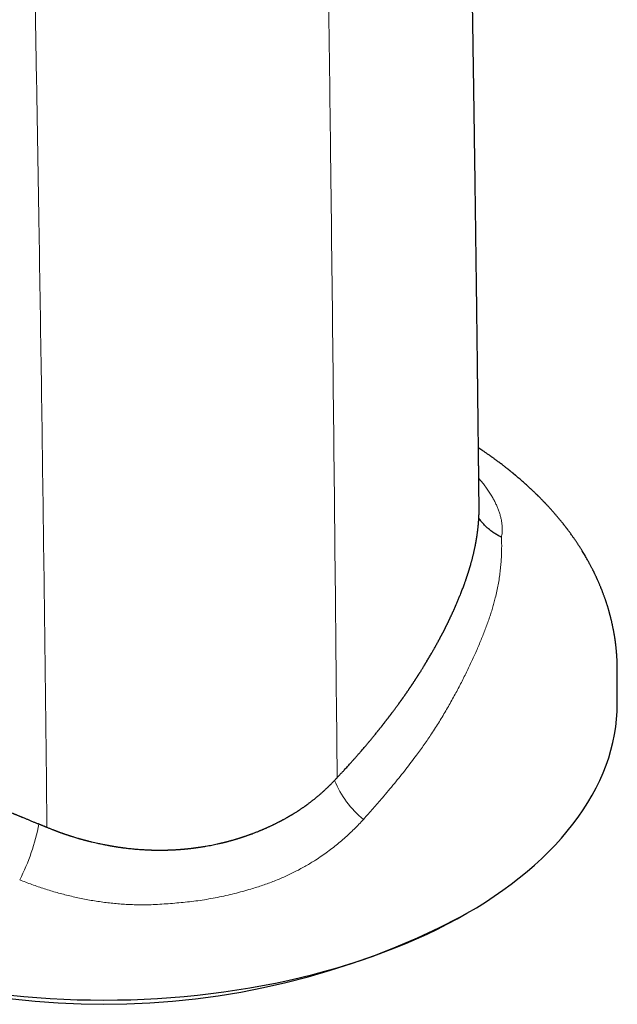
# Model space of a CAD drawing. Header units: millimetres. Extents: x 8 to 573, y 12 to 528.
# Tile 35 of 99: x 532 to 562, y 79 to 128. Entities that reach past the tile are written whole.
import ezdxf

# ---------------------------------------------------------------- set-up
doc = ezdxf.new("R2010")
doc.units = ezdxf.units.MM

msp = doc.modelspace()

# ---------------------------------------------------------------- linework, layer by layer
at = {"color": 7, "linetype": 'Continuous', "lineweight": 30}
msp.add_line((554.368, 83.335), (554.722, 83.539), dxfattribs=at)
at = {"color": 7, "linetype": 'Continuous', "lineweight": 30, "flags": 128}
msp.add_lwpolyline([(531.819, 79.433), (532.483, 79.367), (533.15, 79.311), (533.82, 79.265), (534.491, 79.23), (535.163, 79.204), (535.837, 79.189), (536.511, 79.184), (537.185, 79.189), (537.859, 79.204), (538.531, 79.23), (539.203, 79.265), (539.872, 79.311), (540.539, 79.367), (541.204, 79.433), (541.865, 79.509), (542.522, 79.595), (543.176, 79.69), (543.825, 79.796), (544.468, 79.911), (545.107, 80.036), (545.739, 80.171), (546.365, 80.315), (546.985, 80.469), (547.597, 80.632), (548.201, 80.804), (548.798, 80.985), (549.386, 81.175), (549.965, 81.374), (550.536, 81.582), (551.096, 81.798), (551.647, 82.023), (552.187, 82.256), (552.716, 82.497), (553.234, 82.745), (553.741, 83.002), (554.236, 83.266), (554.719, 83.538), (555.19, 83.816), (555.647, 84.102), (556.092, 84.395), (556.523, 84.694), (556.94, 85), (557.343, 85.311), (557.732, 85.629), (558.107, 85.953), (558.467, 86.282), (558.811, 86.616), (559.141, 86.956), (559.455, 87.3), (559.753, 87.649), (560.035, 88.003), (560.301, 88.36), (560.551, 88.722), (560.784, 89.087), (561.001, 89.455), (561.201, 89.827), (561.384, 90.202), (561.55, 90.579), (561.698, 90.958), (561.83, 91.34), (561.944, 91.724), (562.041, 92.109), (562.12, 92.495), (562.182, 92.883), (562.226, 93.271), (562.252, 93.66), (562.261, 94.049)], dxfattribs=at)
at = {"color": 8, "linetype": 'Continuous', "lineweight": 0}
for centre, radius, start, end in [((552.487, 91.963), 4.748, 201.7783, 231.4983), ((522.982, 89.984), 10.453, 332.8494, 349.1362)]:
    msp.add_arc(centre, radius, start, end, dxfattribs=at)
at = {"color": 7, "linetype": 'Continuous', "lineweight": 30}
msp.add_arc((536.511, 117.69), 38.719, 242.5352, 297.4648, dxfattribs=at)
for points, knots in [([(555.329, 103.933), (555.328, 103.957), (555.327, 104.085), (555.325, 104.314), (555.321, 104.609), (555.318, 104.889), (555.315, 105.152), (555.313, 105.406), (555.31, 105.65), (555.307, 105.884), (555.305, 106.108), (555.302, 106.322), (555.3, 106.526), (555.298, 106.72), (555.296, 106.903), (555.294, 107.075), (555.292, 107.238), (555.29, 107.394), (555.284, 107.963), (555.277, 108.571), (555.269, 109.22), (555.266, 109.495), (555.263, 109.767), (555.26, 110.035), (555.257, 110.298), (555.254, 110.554), (555.251, 110.801), (555.248, 111.04), (555.245, 111.271), (555.242, 111.496), (555.24, 111.72), (555.237, 111.947), (555.234, 112.213), (555.23, 112.518), (555.226, 112.863), (555.221, 113.216), (555.217, 113.574), (555.211, 114.015), (555.205, 114.539), (555.197, 115.149), (555.189, 115.771), (555.181, 116.404), (555.172, 117.048), (555.164, 117.701), (555.155, 118.345), (555.147, 118.979), (555.138, 119.601), (555.13, 120.23), (555.121, 120.864), (555.112, 121.502), (555.101, 122.234), (555.09, 123.062), (555.076, 123.985), (555.065, 124.724), (555.057, 125.277), (555.052, 125.639), (555.047, 125.996), (555.041, 126.346), (555.036, 126.689), (555.031, 127.024), (555.026, 127.352), (555.021, 127.675), (555.016, 127.997), (555.011, 128.32), (555.006, 128.646), (555, 129.038), (554.993, 129.497), (554.985, 130.02), (554.977, 130.514), (554.97, 130.977), (554.963, 131.409), (554.956, 131.837), (554.949, 132.265), (554.942, 132.697), (554.935, 133.136), (554.927, 133.582), (554.92, 134.015), (554.913, 134.431), (554.907, 134.824), (554.9, 135.209), (554.894, 135.585), (554.888, 135.952), (554.881, 136.311), (554.876, 136.613), (554.872, 136.859), (554.869, 137.051), (554.865, 137.242), (554.862, 137.433), (554.859, 137.631), (554.855, 137.838), (554.851, 138.055), (554.848, 138.265), (554.844, 138.467), (554.841, 138.659), (554.837, 138.857), (554.834, 139.057), (554.83, 139.256), (554.827, 139.451), (554.824, 139.64), (554.82, 139.825), (554.817, 140.004), (554.814, 140.179), (554.811, 140.348), (554.808, 140.513), (554.805, 140.671), (554.802, 140.822), (554.8, 140.962), (554.798, 141.095), (554.795, 141.22), (554.793, 141.337), (554.791, 141.442), (554.79, 141.54), (554.788, 141.634), (554.786, 141.741), (554.784, 141.864), (554.781, 142.004), (554.778, 142.152), (554.776, 142.309), (554.773, 142.475), (554.769, 142.645), (554.766, 142.821), (554.763, 143), (554.76, 143.187), (554.756, 143.382), (554.752, 143.593), (554.748, 143.82), (554.744, 144.064), (554.74, 144.318), (554.735, 144.581), (554.73, 144.853), (554.725, 145.131), (554.721, 145.412), (554.713, 145.848), (554.703, 146.442), (554.691, 147.197), (554.678, 147.963), (554.666, 148.742), (554.653, 149.532), (554.641, 150.334), (554.63, 151.084), (554.619, 151.781), (554.61, 152.422), (554.601, 153.071), (554.593, 153.604), (554.587, 154.021), (554.583, 154.319), (554.579, 154.619), (554.575, 154.917), (554.571, 155.212), (554.567, 155.499), (554.564, 155.781), (554.56, 156.059), (554.556, 156.332), (554.553, 156.595), (554.55, 156.847), (554.547, 157.089), (554.544, 157.317), (554.541, 157.53), (554.539, 157.73), (554.536, 157.92), (554.534, 158.101), (554.532, 158.273), (554.53, 158.436), (554.528, 158.589), (554.526, 158.733), (554.525, 158.868), (554.523, 158.993), (554.522, 159.108), (554.521, 159.213), (554.519, 159.31), (554.518, 159.385), (554.518, 159.442), (554.517, 159.488), (554.517, 159.541), (554.516, 159.601), (554.515, 159.668), (554.514, 159.746), (554.513, 159.838), (554.512, 159.944), (554.511, 160.059), (554.509, 160.179), (554.508, 160.303), (554.506, 160.431), (554.505, 160.566), (554.503, 160.709), (554.501, 160.859), (554.5, 161.018), (554.498, 161.184), (554.495, 161.398), (554.493, 161.655), (554.489, 161.949), (554.486, 162.234), (554.483, 162.509), (554.481, 162.775), (554.478, 163.032), (554.475, 163.279), (554.473, 163.513), (554.471, 163.734), (554.468, 163.943), (554.466, 164.143), (554.465, 164.335), (554.463, 164.518), (554.461, 164.69), (554.459, 164.85), (554.458, 164.999), (554.457, 165.141), (554.455, 165.275), (554.454, 165.404), (554.453, 165.531), (554.452, 165.661), (554.45, 165.799), (554.449, 165.944), (554.448, 166.096), (554.446, 166.254), (554.445, 166.418), (554.443, 166.589), (554.441, 166.775), (554.44, 166.978), (554.438, 167.198), (554.436, 167.427), (554.433, 167.665), (554.431, 167.912), (554.429, 168.168), (554.427, 168.434), (554.425, 168.713), (554.422, 169.006), (554.42, 169.313), (554.417, 169.63), (554.414, 169.958), (554.412, 170.295), (554.41, 170.523), (554.409, 170.639)], [0, 0, 0, 0, 0.001083, 0.005755, 0.01026, 0.014355, 0.018302, 0.0221, 0.025749, 0.02925, 0.032603, 0.035807, 0.038862, 0.041769, 0.044527, 0.047092, 0.049513, 0.051823, 0.054126, 0.07506, 0.079172, 0.083284, 0.08739, 0.091402, 0.095361, 0.099195, 0.102904, 0.106486, 0.109942, 0.11325, 0.116606, 0.120019, 0.12349, 0.128549, 0.133727, 0.139022, 0.144403, 0.149848, 0.158826, 0.167973, 0.17729, 0.186776, 0.196429, 0.206219, 0.216142, 0.225354, 0.234679, 0.244113, 0.253613, 0.263159, 0.272752, 0.286501, 0.300319, 0.314206, 0.31968, 0.325131, 0.330476, 0.335711, 0.340835, 0.34585, 0.350754, 0.355553, 0.360349, 0.365184, 0.370059, 0.374974, 0.382777, 0.390645, 0.39842, 0.404955, 0.411407, 0.417776, 0.424146, 0.430611, 0.437171, 0.443826, 0.450575, 0.456587, 0.462469, 0.468219, 0.473838, 0.479325, 0.484684, 0.489924, 0.492835, 0.495709, 0.498545, 0.501362, 0.504302, 0.507394, 0.510638, 0.514033, 0.516807, 0.519676, 0.522637, 0.525669, 0.528646, 0.531548, 0.534377, 0.537132, 0.539813, 0.542421, 0.544954, 0.547414, 0.549794, 0.552042, 0.554146, 0.556104, 0.558, 0.559738, 0.561316, 0.562735, 0.564111, 0.565566, 0.567534, 0.569631, 0.571857, 0.574212, 0.576696, 0.579309, 0.581892, 0.584589, 0.587401, 0.590328, 0.59337, 0.5969, 0.600574, 0.604391, 0.60835, 0.612453, 0.616657, 0.620887, 0.625144, 0.636323, 0.647678, 0.659208, 0.670914, 0.682796, 0.694854, 0.707087, 0.716627, 0.726271, 0.73602, 0.745872, 0.75033, 0.754808, 0.759308, 0.763828, 0.768274, 0.772581, 0.776749, 0.781008, 0.78511, 0.789056, 0.792847, 0.79648, 0.799958, 0.803094, 0.806091, 0.80895, 0.811669, 0.81425, 0.816691, 0.818994, 0.821158, 0.823183, 0.82507, 0.826787, 0.828371, 0.82982, 0.831136, 0.831734, 0.832422, 0.833216, 0.834114, 0.835117, 0.836226, 0.837667, 0.839254, 0.840987, 0.842866, 0.844666, 0.846583, 0.848616, 0.850766, 0.853032, 0.855414, 0.857912, 0.860508, 0.865071, 0.869493, 0.873773, 0.877912, 0.881909, 0.885764, 0.889478, 0.893051, 0.896315, 0.89945, 0.902459, 0.905339, 0.908091, 0.910716, 0.913073, 0.915317, 0.917447, 0.919464, 0.921367, 0.923225, 0.925189, 0.927261, 0.929443, 0.931735, 0.934093, 0.936556, 0.939124, 0.941799, 0.944966, 0.94827, 0.951711, 0.955288, 0.959001, 0.962851, 0.966837, 0.97096, 0.975425, 0.980041, 0.984806, 0.989721, 0.994785, 1, 1, 1, 1]), ([(562.261, 94.049), (562.261, 94.101), (562.261, 94.203), (562.261, 94.35), (562.261, 94.489), (562.261, 94.619), (562.261, 94.74), (562.261, 94.851), (562.261, 94.95), (562.261, 95.04), (562.261, 95.122), (562.261, 95.195), (562.261, 95.262), (562.261, 95.322), (562.261, 95.374), (562.261, 95.418), (562.261, 95.453), (562.261, 95.484), (562.261, 95.519), (562.261, 95.563), (562.261, 95.605), (562.261, 95.638), (562.261, 95.66), (562.261, 95.682), (562.261, 95.702), (562.261, 95.722), (562.261, 95.74), (562.261, 95.757), (562.261, 95.777), (562.261, 95.799), (562.261, 95.825), (562.26, 95.854), (562.26, 95.885), (562.26, 95.918), (562.259, 95.954), (562.258, 95.995), (562.257, 96.038), (562.256, 96.08), (562.254, 96.118), (562.253, 96.152), (562.252, 96.182), (562.251, 96.21), (562.249, 96.244), (562.247, 96.283), (562.245, 96.33), (562.242, 96.377), (562.239, 96.423), (562.236, 96.465), (562.233, 96.507), (562.23, 96.547), (562.227, 96.585), (562.224, 96.623), (562.22, 96.667), (562.216, 96.715), (562.211, 96.762), (562.207, 96.809), (562.202, 96.856), (562.197, 96.903), (562.192, 96.946), (562.187, 96.985), (562.183, 97.023), (562.178, 97.062), (562.173, 97.101), (562.168, 97.141), (562.162, 97.183), (562.157, 97.221), (562.152, 97.252), (562.149, 97.277), (562.145, 97.305), (562.14, 97.338), (562.134, 97.373), (562.129, 97.409), (562.123, 97.446), (562.117, 97.483), (562.11, 97.52), (562.104, 97.554), (562.097, 97.6), (562.086, 97.656), (562.076, 97.71), (562.069, 97.749), (562.064, 97.774), (562.058, 97.803), (562.049, 97.851), (562.036, 97.913), (562.022, 97.982), (562.008, 98.047), (561.994, 98.108), (561.979, 98.171), (561.965, 98.23), (561.951, 98.289), (561.938, 98.343), (561.926, 98.389), (561.917, 98.425), (561.909, 98.454), (561.904, 98.475), (561.899, 98.492), (561.894, 98.513), (561.886, 98.541), (561.876, 98.577), (561.866, 98.616), (561.855, 98.653), (561.846, 98.685), (561.835, 98.724), (561.821, 98.771), (561.805, 98.828), (561.787, 98.886), (561.771, 98.939), (561.755, 98.988), (561.74, 99.036), (561.723, 99.088), (561.706, 99.142), (561.689, 99.193), (561.671, 99.246), (561.652, 99.302), (561.63, 99.362), (561.609, 99.421), (561.587, 99.483), (561.563, 99.548), (561.537, 99.616), (561.512, 99.682), (561.489, 99.741), (561.469, 99.792), (561.45, 99.84), (561.429, 99.892), (561.405, 99.949), (561.379, 100.012), (561.352, 100.074), (561.327, 100.132), (561.302, 100.191), (561.278, 100.244), (561.257, 100.29), (561.24, 100.327), (561.225, 100.36), (561.211, 100.391), (561.197, 100.422), (561.182, 100.453), (561.166, 100.486), (561.15, 100.521), (561.132, 100.558), (561.113, 100.597), (561.094, 100.635), (561.077, 100.67), (561.063, 100.7), (561.046, 100.733), (561.025, 100.774), (560.999, 100.825), (560.97, 100.883), (560.938, 100.944), (560.905, 101.006), (560.864, 101.083), (560.817, 101.168), (560.76, 101.27), (560.703, 101.371), (560.641, 101.477), (560.582, 101.577), (560.531, 101.661), (560.49, 101.728), (560.458, 101.779), (560.426, 101.83), (560.394, 101.881), (560.362, 101.931), (560.332, 101.977), (560.303, 102.021), (560.274, 102.066), (560.243, 102.113), (560.21, 102.162), (560.176, 102.212), (560.143, 102.26), (560.109, 102.31), (560.073, 102.362), (560.03, 102.423), (559.982, 102.49), (559.932, 102.56), (559.881, 102.63), (559.834, 102.694), (559.796, 102.744), (559.767, 102.784), (559.743, 102.815), (559.717, 102.849), (559.689, 102.886), (559.66, 102.923), (559.632, 102.96), (559.606, 102.993), (559.581, 103.025), (559.554, 103.059), (559.524, 103.097), (559.492, 103.136), (559.46, 103.177), (559.424, 103.221), (559.386, 103.268), (559.348, 103.314), (559.313, 103.355), (559.281, 103.394), (559.247, 103.434), (559.209, 103.479), (559.168, 103.527), (559.121, 103.581), (559.073, 103.637), (559.024, 103.692), (558.979, 103.743), (558.939, 103.788), (558.904, 103.826), (558.873, 103.86), (558.841, 103.895), (558.805, 103.935), (558.765, 103.978), (558.728, 104.018), (558.697, 104.051), (558.673, 104.076), (558.653, 104.098), (558.634, 104.118), (558.614, 104.139), (558.592, 104.162), (558.564, 104.191), (558.529, 104.227), (558.488, 104.269), (558.445, 104.313), (558.406, 104.353), (558.371, 104.388), (558.34, 104.419), (558.31, 104.449), (558.282, 104.477), (558.257, 104.502), (558.234, 104.524), (558.21, 104.548), (558.179, 104.578), (558.142, 104.614), (558.1, 104.655), (558.061, 104.692), (558.028, 104.724), (558.003, 104.747), (557.982, 104.767), (557.961, 104.787), (557.939, 104.808), (557.9, 104.844), (557.847, 104.893), (557.776, 104.959), (557.703, 105.025), (557.626, 105.095), (557.549, 105.163), (557.469, 105.233), (557.384, 105.307), (557.313, 105.368), (557.258, 105.415), (557.223, 105.444), (557.193, 105.47), (557.168, 105.491), (557.145, 105.51), (557.123, 105.528), (557.1, 105.548), (557.074, 105.569), (557.046, 105.592), (557.014, 105.619), (556.978, 105.648), (556.942, 105.677), (556.91, 105.703), (556.882, 105.725), (556.858, 105.745), (556.832, 105.766), (556.802, 105.79), (556.769, 105.816), (556.73, 105.847), (556.685, 105.882), (556.635, 105.921), (556.588, 105.958), (556.536, 105.998), (556.475, 106.045), (556.402, 106.1), (556.326, 106.158), (556.259, 106.207), (556.202, 106.25), (556.155, 106.284), (556.106, 106.32), (556.056, 106.356), (556.011, 106.389), (555.973, 106.416), (555.942, 106.438), (555.913, 106.459), (555.881, 106.481), (555.839, 106.511), (555.786, 106.548), (555.725, 106.591), (555.664, 106.633), (555.605, 106.673), (555.55, 106.711), (555.505, 106.742), (555.467, 106.767), (555.434, 106.79), (555.398, 106.814), (555.363, 106.837), (555.329, 106.86), (555.307, 106.874), (555.296, 106.881), (555.296, 106.881)], [0, 0, 0, 0, 0.00939, 0.018245, 0.026566, 0.034353, 0.041606, 0.048324, 0.054169, 0.059539, 0.064434, 0.068854, 0.072799, 0.076465, 0.079595, 0.082192, 0.084254, 0.085925, 0.087782, 0.090616, 0.093869, 0.095199, 0.096537, 0.097882, 0.099169, 0.099967, 0.100815, 0.101747, 0.102626, 0.104285, 0.106053, 0.108114, 0.110268, 0.112341, 0.115009, 0.117831, 0.120892, 0.12391, 0.12667, 0.128964, 0.130933, 0.13292, 0.134937, 0.137985, 0.141116, 0.144622, 0.147966, 0.150592, 0.153562, 0.156617, 0.159138, 0.161467, 0.16464, 0.168231, 0.171565, 0.174564, 0.178043, 0.181344, 0.184541, 0.186995, 0.189679, 0.192511, 0.195147, 0.197853, 0.200921, 0.203991, 0.205842, 0.207456, 0.209359, 0.211703, 0.214289, 0.216852, 0.219278, 0.222172, 0.224635, 0.227043, 0.229442, 0.234215, 0.238967, 0.240758, 0.242491, 0.244425, 0.246841, 0.252647, 0.257611, 0.261549, 0.266369, 0.270777, 0.274802, 0.279005, 0.283441, 0.286175, 0.288939, 0.291253, 0.292376, 0.293484, 0.294922, 0.296702, 0.299654, 0.302532, 0.305209, 0.307525, 0.30948, 0.313558, 0.317692, 0.321816, 0.326072, 0.329123, 0.332512, 0.336388, 0.340466, 0.344255, 0.347521, 0.352023, 0.356372, 0.360688, 0.364992, 0.369857, 0.374868, 0.380075, 0.384302, 0.387948, 0.391375, 0.39493, 0.399362, 0.404167, 0.408873, 0.41305, 0.417184, 0.421989, 0.424892, 0.42764, 0.430162, 0.432431, 0.434676, 0.436995, 0.439562, 0.44202, 0.444875, 0.447936, 0.450876, 0.453537, 0.455777, 0.457618, 0.461227, 0.464964, 0.469332, 0.474144, 0.479057, 0.483813, 0.491661, 0.498741, 0.50725, 0.515233, 0.52346, 0.530722, 0.534855, 0.539073, 0.542954, 0.546998, 0.551182, 0.554733, 0.558063, 0.561557, 0.565335, 0.569345, 0.573517, 0.577444, 0.58085, 0.585503, 0.590142, 0.595591, 0.601737, 0.607262, 0.612612, 0.617409, 0.619739, 0.622345, 0.625189, 0.628177, 0.631302, 0.634483, 0.637279, 0.639623, 0.642523, 0.645777, 0.649064, 0.652373, 0.655949, 0.660218, 0.664147, 0.667601, 0.67072, 0.674008, 0.677846, 0.682016, 0.686436, 0.691571, 0.696335, 0.700702, 0.704658, 0.708094, 0.710574, 0.713588, 0.717135, 0.720922, 0.724917, 0.727545, 0.72972, 0.731484, 0.733241, 0.735091, 0.737054, 0.739274, 0.742791, 0.746646, 0.750551, 0.754477, 0.757284, 0.760043, 0.762755, 0.765346, 0.767608, 0.76953, 0.771285, 0.774141, 0.777506, 0.781183, 0.785144, 0.787695, 0.78984, 0.791577, 0.793238, 0.795185, 0.797418, 0.803149, 0.808807, 0.815481, 0.821777, 0.828103, 0.834622, 0.841709, 0.848965, 0.852124, 0.855001, 0.857434, 0.859425, 0.86106, 0.862951, 0.864702, 0.866697, 0.868976, 0.871542, 0.874395, 0.877378, 0.880041, 0.882098, 0.883828, 0.885823, 0.888216, 0.890843, 0.893565, 0.897356, 0.90131, 0.905043, 0.90829, 0.913322, 0.919013, 0.924816, 0.930688, 0.934125, 0.937658, 0.941312, 0.945088, 0.948757, 0.95127, 0.953451, 0.955456, 0.95776, 0.960395, 0.96485, 0.969341, 0.97374, 0.978021, 0.982007, 0.985702, 0.987731, 0.990108, 0.992782, 0.995355, 0.997746, 0.999955, 1, 1, 1, 1]), ([(548.207, 90.339), (548.215, 90.347), (548.231, 90.365), (548.257, 90.393), (548.285, 90.423), (548.315, 90.455), (548.348, 90.489), (548.381, 90.525), (548.418, 90.565), (548.456, 90.606), (548.498, 90.65), (548.538, 90.695), (548.59, 90.75), (548.65, 90.816), (548.721, 90.894), (548.793, 90.974), (548.862, 91.049), (548.924, 91.119), (548.976, 91.177), (549.027, 91.234), (549.079, 91.292), (549.128, 91.348), (549.174, 91.4), (549.212, 91.444), (549.249, 91.486), (549.286, 91.528), (549.322, 91.57), (549.369, 91.624), (549.425, 91.688), (549.491, 91.765), (549.559, 91.845), (549.623, 91.919), (549.681, 91.987), (549.73, 92.046), (549.778, 92.103), (549.827, 92.162), (549.88, 92.225), (549.931, 92.287), (549.986, 92.353), (550.039, 92.417), (550.097, 92.489), (550.157, 92.562), (550.207, 92.624), (550.243, 92.669), (550.263, 92.694), (550.279, 92.713), (550.295, 92.733), (550.313, 92.756), (550.339, 92.788), (550.37, 92.827), (550.406, 92.872), (550.438, 92.912), (550.465, 92.947), (550.488, 92.976), (550.511, 93.004), (550.531, 93.03), (550.549, 93.053), (550.567, 93.076), (550.587, 93.101), (550.61, 93.132), (550.636, 93.165), (550.662, 93.199), (550.686, 93.23), (550.708, 93.257), (550.729, 93.285), (550.751, 93.314), (550.775, 93.344), (550.797, 93.373), (550.816, 93.399), (550.833, 93.421), (550.851, 93.445), (550.872, 93.472), (550.894, 93.5), (550.913, 93.525), (550.927, 93.545), (550.938, 93.558), (550.946, 93.57), (550.954, 93.58), (550.961, 93.59), (550.982, 93.617), (551.017, 93.664), (551.064, 93.727), (551.11, 93.79), (551.154, 93.848), (551.2, 93.911), (551.247, 93.975), (551.285, 94.027), (551.309, 94.06), (551.321, 94.077), (551.333, 94.094), (551.346, 94.111), (551.358, 94.129), (551.371, 94.147), (551.384, 94.164), (551.397, 94.183), (551.412, 94.203), (551.429, 94.227), (551.447, 94.253), (551.466, 94.279), (551.483, 94.303), (551.501, 94.328), (551.519, 94.354), (551.542, 94.386), (551.565, 94.418), (551.587, 94.45), (551.606, 94.478), (551.626, 94.507), (551.647, 94.536), (551.667, 94.565), (551.689, 94.597), (551.714, 94.633), (551.741, 94.673), (551.769, 94.713), (551.795, 94.751), (551.815, 94.78), (551.831, 94.804), (551.846, 94.825), (551.862, 94.848), (551.879, 94.874), (551.897, 94.9), (551.914, 94.926), (551.928, 94.947), (551.94, 94.965), (551.952, 94.982), (551.963, 94.999), (551.974, 95.015), (551.983, 95.029), (551.992, 95.043), (552.003, 95.058), (552.02, 95.084), (552.042, 95.117), (552.066, 95.153), (552.088, 95.187), (552.109, 95.22), (552.127, 95.247), (552.141, 95.268), (552.151, 95.283), (552.161, 95.299), (552.172, 95.316), (552.184, 95.334), (552.196, 95.352), (552.208, 95.371), (552.219, 95.388), (552.229, 95.403), (552.239, 95.419), (552.25, 95.436), (552.262, 95.455), (552.275, 95.476), (552.288, 95.496), (552.299, 95.513), (552.309, 95.528), (552.318, 95.543), (552.329, 95.56), (552.34, 95.578), (552.351, 95.595), (552.362, 95.612), (552.372, 95.628), (552.39, 95.657), (552.414, 95.696), (552.445, 95.744), (552.473, 95.79), (552.501, 95.835), (552.531, 95.883), (552.557, 95.925), (552.579, 95.961), (552.596, 95.99), (552.614, 96.019), (552.629, 96.044), (552.642, 96.065), (552.651, 96.08), (552.658, 96.092), (552.665, 96.104), (552.675, 96.119), (552.687, 96.14), (552.701, 96.162), (552.725, 96.203), (552.763, 96.266), (552.813, 96.35), (552.863, 96.436), (552.914, 96.523), (552.962, 96.606), (553.008, 96.687), (553.052, 96.764), (553.096, 96.841), (553.139, 96.918), (553.182, 96.996), (553.226, 97.075), (553.261, 97.14), (553.289, 97.191), (553.31, 97.23), (553.331, 97.269), (553.352, 97.308), (553.372, 97.347), (553.389, 97.378), (553.402, 97.402), (553.411, 97.419), (553.421, 97.437), (553.43, 97.455), (553.438, 97.471), (553.448, 97.49), (553.458, 97.508), (553.467, 97.527), (553.477, 97.545), (553.492, 97.573), (553.509, 97.606), (553.527, 97.642), (553.544, 97.675), (553.561, 97.707), (553.578, 97.741), (553.595, 97.774), (553.611, 97.806), (553.627, 97.837), (553.642, 97.868), (553.658, 97.898), (553.672, 97.927), (553.686, 97.955), (553.701, 97.985), (553.719, 98.021), (553.739, 98.062), (553.759, 98.104), (553.778, 98.143), (553.794, 98.174), (553.806, 98.2), (553.817, 98.223), (553.827, 98.244), (553.838, 98.266), (553.848, 98.287), (553.858, 98.307), (553.865, 98.324), (553.871, 98.336), (553.875, 98.345), (553.879, 98.353), (553.884, 98.363), (553.888, 98.372), (553.893, 98.382), (553.897, 98.391), (553.902, 98.4), (553.907, 98.413), (553.915, 98.428), (553.923, 98.446), (553.935, 98.472), (553.952, 98.508), (553.972, 98.551), (553.991, 98.594), (554.009, 98.633), (554.027, 98.672), (554.046, 98.713), (554.063, 98.752), (554.08, 98.79), (554.097, 98.829), (554.115, 98.869), (554.134, 98.91), (554.15, 98.949), (554.166, 98.984), (554.187, 99.033), (554.215, 99.097), (554.249, 99.179), (554.284, 99.262), (554.318, 99.345), (554.353, 99.43), (554.391, 99.526), (554.43, 99.622), (554.469, 99.723), (554.505, 99.817), (554.542, 99.917), (554.575, 100.006), (554.605, 100.089), (554.631, 100.162), (554.651, 100.22), (554.666, 100.263), (554.676, 100.291), (554.685, 100.318), (554.694, 100.345), (554.704, 100.373), (554.712, 100.399), (554.72, 100.422), (554.728, 100.445), (554.736, 100.469), (554.745, 100.496), (554.754, 100.525), (554.764, 100.555), (554.774, 100.585), (554.783, 100.615), (554.793, 100.645), (554.803, 100.676), (554.813, 100.708), (554.823, 100.742), (554.834, 100.777), (554.845, 100.812), (554.856, 100.849), (554.868, 100.891), (554.883, 100.941), (554.898, 100.992), (554.914, 101.047), (554.929, 101.102), (554.945, 101.157), (554.958, 101.208), (554.973, 101.264), (554.989, 101.322), (555.005, 101.385), (555.02, 101.447), (555.035, 101.509), (555.05, 101.568), (555.064, 101.63), (555.079, 101.696), (555.095, 101.77), (555.111, 101.844), (555.123, 101.903), (555.132, 101.945), (555.137, 101.972), (555.143, 101.998), (555.148, 102.025), (555.153, 102.051), (555.158, 102.078), (555.163, 102.103), (555.167, 102.126), (555.17, 102.145), (555.174, 102.164), (555.177, 102.185), (555.181, 102.204), (555.184, 102.223), (555.188, 102.244), (555.192, 102.267), (555.196, 102.292), (555.2, 102.316), (555.204, 102.34), (555.208, 102.364), (555.211, 102.385), (555.214, 102.403), (555.216, 102.418), (555.219, 102.434), (555.222, 102.453), (555.225, 102.473), (555.227, 102.491), (555.23, 102.513), (555.234, 102.54), (555.239, 102.576), (555.245, 102.615), (555.25, 102.655), (555.255, 102.694), (555.26, 102.731), (555.265, 102.772), (555.27, 102.816), (555.274, 102.853), (555.277, 102.879), (555.279, 102.896), (555.28, 102.915), (555.283, 102.936), (555.285, 102.957), (555.287, 102.977), (555.288, 102.994), (555.29, 103.01), (555.291, 103.027), (555.293, 103.045), (555.295, 103.065), (555.297, 103.088), (555.299, 103.115), (555.301, 103.144), (555.303, 103.173), (555.306, 103.206), (555.308, 103.241), (555.311, 103.28), (555.313, 103.317), (555.316, 103.357), (555.318, 103.397), (555.32, 103.438), (555.322, 103.479), (555.323, 103.523), (555.325, 103.567), (555.326, 103.613), (555.327, 103.655), (555.328, 103.697), (555.329, 103.752), (555.329, 103.823), (555.329, 103.888), (555.329, 103.925), (555.329, 103.933)], [0, 0, 0, 0, 0.001716, 0.003602, 0.005657, 0.007877, 0.010253, 0.012773, 0.015328, 0.018364, 0.021356, 0.024467, 0.027485, 0.03285, 0.03808, 0.043433, 0.049237, 0.053611, 0.057621, 0.061278, 0.065224, 0.069643, 0.072767, 0.07579, 0.0786, 0.081381, 0.084439, 0.087217, 0.092429, 0.097661, 0.102988, 0.108695, 0.112943, 0.116902, 0.120631, 0.124579, 0.128942, 0.133566, 0.137317, 0.142381, 0.146721, 0.151973, 0.157253, 0.159387, 0.161103, 0.162401, 0.163382, 0.165217, 0.166992, 0.170001, 0.173106, 0.176223, 0.178143, 0.18026, 0.182185, 0.18392, 0.185417, 0.186859, 0.188619, 0.190687, 0.193026, 0.195463, 0.197568, 0.199346, 0.201118, 0.203119, 0.205268, 0.207416, 0.209022, 0.210412, 0.212015, 0.213829, 0.215935, 0.217864, 0.218944, 0.219882, 0.22068, 0.221339, 0.221862, 0.222733, 0.226986, 0.231406, 0.235613, 0.239724, 0.243337, 0.2486, 0.25275, 0.254064, 0.255223, 0.25623, 0.257588, 0.258681, 0.259898, 0.261274, 0.262255, 0.263647, 0.265441, 0.267184, 0.268853, 0.270755, 0.272254, 0.27395, 0.275953, 0.278842, 0.280575, 0.282405, 0.28455, 0.286532, 0.288444, 0.290532, 0.293025, 0.295746, 0.298735, 0.30131, 0.303488, 0.304792, 0.306172, 0.307863, 0.309547, 0.311501, 0.313241, 0.314744, 0.315809, 0.317022, 0.31819, 0.319315, 0.320304, 0.321087, 0.322141, 0.323461, 0.32647, 0.328857, 0.330991, 0.333354, 0.335588, 0.33659, 0.337645, 0.338753, 0.339914, 0.341126, 0.342391, 0.343707, 0.344961, 0.345899, 0.346961, 0.348146, 0.349453, 0.350912, 0.352435, 0.353617, 0.354461, 0.355514, 0.356738, 0.35794, 0.35912, 0.360278, 0.361413, 0.362526, 0.366123, 0.369474, 0.372584, 0.375538, 0.378852, 0.382604, 0.384132, 0.386457, 0.388502, 0.390226, 0.391635, 0.392728, 0.393507, 0.394, 0.395179, 0.396764, 0.398295, 0.399771, 0.405398, 0.411344, 0.417277, 0.423291, 0.429478, 0.434716, 0.44021, 0.445651, 0.451044, 0.456439, 0.462116, 0.467678, 0.470131, 0.472987, 0.47575, 0.4785, 0.481255, 0.483987, 0.485116, 0.486358, 0.48771, 0.48892, 0.490053, 0.491288, 0.492874, 0.49394, 0.495193, 0.496876, 0.499892, 0.50225, 0.504464, 0.506878, 0.509268, 0.511633, 0.513983, 0.516154, 0.518336, 0.520531, 0.522737, 0.524556, 0.52654, 0.529222, 0.532231, 0.535389, 0.538213, 0.540691, 0.542284, 0.543742, 0.545601, 0.546925, 0.54855, 0.550119, 0.551329, 0.552151, 0.552651, 0.553335, 0.554017, 0.554699, 0.555379, 0.55606, 0.55674, 0.557421, 0.558778, 0.560109, 0.561349, 0.564506, 0.567837, 0.570828, 0.573759, 0.576474, 0.579438, 0.582651, 0.585169, 0.587821, 0.591082, 0.594064, 0.596997, 0.599578, 0.601808, 0.6078, 0.613884, 0.620053, 0.626296, 0.632581, 0.639031, 0.647861, 0.654318, 0.66189, 0.669289, 0.676898, 0.682439, 0.688191, 0.693794, 0.695939, 0.698029, 0.700143, 0.702246, 0.704406, 0.706537, 0.708249, 0.709887, 0.711765, 0.713878, 0.716219, 0.718483, 0.720817, 0.723218, 0.725717, 0.72782, 0.73038, 0.7331, 0.735968, 0.738619, 0.741187, 0.744686, 0.748689, 0.752918, 0.756852, 0.761907, 0.765875, 0.77005, 0.774199, 0.779156, 0.78405, 0.789264, 0.794203, 0.799058, 0.803516, 0.809111, 0.815167, 0.821571, 0.827393, 0.82956, 0.83187, 0.834139, 0.836061, 0.838436, 0.840496, 0.842861, 0.84463, 0.846056, 0.847641, 0.849413, 0.851032, 0.852489, 0.854108, 0.856405, 0.858267, 0.86028, 0.862347, 0.86423, 0.866328, 0.867569, 0.868748, 0.870113, 0.871663, 0.873475, 0.875061, 0.87631, 0.878866, 0.881898, 0.885359, 0.888812, 0.89211, 0.895253, 0.898241, 0.902542, 0.906475, 0.907739, 0.909171, 0.91077, 0.912594, 0.914498, 0.916293, 0.917651, 0.918914, 0.920408, 0.921995, 0.923677, 0.925452, 0.928038, 0.93066, 0.933025, 0.935381, 0.939214, 0.942125, 0.945498, 0.948994, 0.952411, 0.95606, 0.959791, 0.963153, 0.967867, 0.971356, 0.975275, 0.978966, 0.982469, 0.990052, 0.997885, 1, 1, 1, 1]), ([(556.45, 102.397), (556.441, 102.402), (556.372, 102.435), (556.247, 102.503), (556.079, 102.606), (555.92, 102.72), (555.769, 102.843), (555.628, 102.974), (555.498, 103.114), (555.393, 103.241), (555.337, 103.323), (555.315, 103.354)], [0, 0, 0, 0, 0.0200386, 0.1487372, 0.2778754, 0.4071627, 0.5363008, 0.6649993, 0.7937013, 0.9228437, 1, 1, 1, 1]), ([(526.144, 91.26), (526.149, 91.257), (526.16, 91.252), (526.18, 91.242), (526.205, 91.229), (526.235, 91.214), (526.265, 91.198), (526.294, 91.184), (526.319, 91.171), (526.346, 91.157), (526.38, 91.14), (526.421, 91.119), (526.462, 91.098), (526.509, 91.074), (526.564, 91.047), (526.628, 91.014), (526.695, 90.981), (526.753, 90.952), (526.802, 90.927), (526.841, 90.908), (526.88, 90.888), (526.919, 90.868), (526.959, 90.849), (526.997, 90.83), (527.032, 90.812), (527.065, 90.796), (527.097, 90.78), (527.132, 90.763), (527.171, 90.743), (527.212, 90.723), (527.261, 90.699), (527.314, 90.673), (527.367, 90.647), (527.412, 90.625), (527.452, 90.605), (527.498, 90.582), (527.548, 90.558), (527.599, 90.533), (527.641, 90.512), (527.677, 90.495), (527.713, 90.477), (527.803, 90.433), (527.949, 90.363), (528.094, 90.293), (528.187, 90.248), (528.231, 90.227), (528.277, 90.205), (528.328, 90.18), (528.387, 90.152), (528.442, 90.126), (528.489, 90.103), (528.522, 90.088), (528.55, 90.075), (528.573, 90.063), (528.592, 90.054), (528.609, 90.047), (528.629, 90.037), (528.671, 90.017), (528.733, 89.988), (528.815, 89.949), (528.898, 89.91), (528.979, 89.872), (529.063, 89.833), (529.16, 89.787), (529.262, 89.74), (529.366, 89.692), (529.465, 89.646), (529.568, 89.599), (529.673, 89.551), (529.848, 89.47), (530.084, 89.363), (530.386, 89.228), (530.686, 89.095), (530.997, 88.958), (531.306, 88.824), (531.615, 88.691), (531.828, 88.601), (531.954, 88.547), (531.991, 88.532), (532.031, 88.515), (532.076, 88.496), (532.126, 88.475), (532.181, 88.452), (532.233, 88.43), (532.278, 88.411), (532.315, 88.396), (532.348, 88.382), (532.376, 88.371), (532.402, 88.36), (532.431, 88.348), (532.477, 88.329), (532.538, 88.303), (532.607, 88.275), (532.672, 88.248), (532.739, 88.221), (532.81, 88.192), (532.886, 88.16), (532.959, 88.13), (533.031, 88.101), (533.098, 88.074), (533.168, 88.046), (533.236, 88.018), (533.294, 87.995), (533.343, 87.975), (533.386, 87.958), (533.431, 87.94), (533.473, 87.923), (533.509, 87.909), (533.545, 87.894), (533.581, 87.88), (533.618, 87.865), (533.641, 87.856), (533.652, 87.851)], [0, 0, 0, 0, 0.002006, 0.004826, 0.008461, 0.012909, 0.017594, 0.021542, 0.025107, 0.028289, 0.03336, 0.039672, 0.045554, 0.051003, 0.059659, 0.068902, 0.078257, 0.08792, 0.093454, 0.098973, 0.104493, 0.110017, 0.115545, 0.121076, 0.126244, 0.130309, 0.134807, 0.139739, 0.145105, 0.150906, 0.157208, 0.16561, 0.17295, 0.179226, 0.184437, 0.189857, 0.198335, 0.20523, 0.211057, 0.215815, 0.219939, 0.22593, 0.253175, 0.280286, 0.285776, 0.291573, 0.297947, 0.304899, 0.31243, 0.322261, 0.327301, 0.331722, 0.335522, 0.338701, 0.341258, 0.343193, 0.345535, 0.349352, 0.360228, 0.371058, 0.382573, 0.393768, 0.403965, 0.416542, 0.432873, 0.444939, 0.458559, 0.472348, 0.486304, 0.500428, 0.542224, 0.580279, 0.619851, 0.660177, 0.702073, 0.740206, 0.780011, 0.784368, 0.788884, 0.794039, 0.799833, 0.806268, 0.813408, 0.820871, 0.82612, 0.830827, 0.834991, 0.838611, 0.841688, 0.8448, 0.849751, 0.859383, 0.868086, 0.875973, 0.884519, 0.893503, 0.902924, 0.913411, 0.921416, 0.930185, 0.938995, 0.947721, 0.956273, 0.960799, 0.966353, 0.972519, 0.977812, 0.982099, 0.986167, 0.991256, 0.995867, 1, 1, 1, 1]), ([(533.652, 87.851), (533.674, 87.842), (533.718, 87.824), (533.784, 87.797), (533.85, 87.771), (533.916, 87.744), (533.969, 87.723), (534.006, 87.708), (534.03, 87.699), (534.058, 87.688), (534.091, 87.676), (534.122, 87.664), (534.148, 87.654), (534.167, 87.647), (534.185, 87.64), (534.201, 87.635), (534.215, 87.629), (534.229, 87.624), (534.252, 87.615), (534.284, 87.604), (534.322, 87.59), (534.356, 87.577), (534.39, 87.565), (534.427, 87.552), (534.463, 87.539), (534.494, 87.528), (534.524, 87.518), (534.556, 87.507), (534.585, 87.497), (534.612, 87.488), (534.637, 87.48), (534.669, 87.469), (534.707, 87.456), (534.744, 87.444), (534.777, 87.433), (534.805, 87.424), (534.832, 87.415), (534.87, 87.403), (534.918, 87.388), (535.027, 87.355), (535.128, 87.325), (535.221, 87.298), (535.256, 87.288), (535.291, 87.279), (535.323, 87.27), (535.355, 87.26), (535.39, 87.251), (535.429, 87.24), (535.47, 87.229), (535.508, 87.219), (535.539, 87.211), (535.564, 87.204), (535.588, 87.198), (535.613, 87.191), (535.637, 87.185), (535.662, 87.179), (535.686, 87.172), (535.71, 87.166), (535.734, 87.16), (535.8, 87.143), (535.949, 87.107), (536.123, 87.067), (536.28, 87.032), (536.38, 87.011), (536.479, 86.991), (536.578, 86.971), (536.657, 86.956), (536.719, 86.945), (536.76, 86.937), (536.8, 86.93), (536.841, 86.923), (536.882, 86.916), (536.92, 86.909), (536.957, 86.902), (536.997, 86.896), (537.039, 86.889), (537.08, 86.883), (537.124, 86.876), (537.172, 86.868), (537.225, 86.86), (537.288, 86.851), (537.354, 86.842), (537.412, 86.833), (537.464, 86.826), (537.514, 86.82), (537.589, 86.81), (537.687, 86.798), (537.812, 86.784), (537.937, 86.771), (538.058, 86.76), (538.174, 86.75), (538.294, 86.741), (538.404, 86.733), (538.51, 86.727), (538.587, 86.722), (538.65, 86.719), (538.692, 86.717), (538.736, 86.716), (538.777, 86.714), (538.818, 86.712), (538.858, 86.711), (538.896, 86.71), (538.935, 86.709), (538.976, 86.708), (539.017, 86.707), (539.048, 86.706), (539.066, 86.706), (539.08, 86.706), (539.099, 86.705), (539.123, 86.705), (539.158, 86.705), (539.199, 86.704), (539.243, 86.704), (539.281, 86.704), (539.313, 86.704), (539.339, 86.704), (539.359, 86.704), (539.379, 86.704), (539.399, 86.704), (539.426, 86.704), (539.461, 86.705), (539.5, 86.705), (539.536, 86.706), (539.568, 86.706), (539.598, 86.707), (539.629, 86.708), (539.668, 86.709), (539.711, 86.71), (539.758, 86.711), (539.804, 86.713), (539.844, 86.715), (539.875, 86.716), (539.894, 86.717), (539.913, 86.717), (539.934, 86.718), (539.957, 86.719), (539.982, 86.721), (540.018, 86.723), (540.066, 86.725), (540.123, 86.728), (540.178, 86.732), (540.227, 86.735), (540.27, 86.738), (540.308, 86.741), (540.342, 86.743), (540.379, 86.746), (540.427, 86.75), (540.484, 86.755), (540.544, 86.76), (540.603, 86.766), (540.654, 86.771), (540.699, 86.775), (540.734, 86.779), (540.767, 86.782), (540.802, 86.786), (540.845, 86.791), (540.89, 86.796), (540.935, 86.801), (540.974, 86.806), (541.012, 86.811), (541.05, 86.816), (541.092, 86.821), (541.139, 86.828), (541.189, 86.835), (541.236, 86.841), (541.278, 86.848), (541.318, 86.853), (541.358, 86.859), (541.403, 86.866), (541.452, 86.874), (541.508, 86.883), (541.567, 86.893), (541.657, 86.908), (541.775, 86.929), (541.918, 86.957), (542.055, 86.984), (542.196, 87.014), (542.307, 87.039), (542.387, 87.058), (542.429, 87.068), (542.466, 87.077), (542.502, 87.085), (542.539, 87.095), (542.58, 87.105), (542.623, 87.116), (542.667, 87.127), (542.713, 87.139), (542.759, 87.151), (542.801, 87.162), (542.839, 87.172), (542.873, 87.182), (542.912, 87.192), (542.955, 87.205), (543.004, 87.218), (543.057, 87.234), (543.109, 87.249), (543.154, 87.263), (543.189, 87.273), (543.22, 87.282), (543.252, 87.292), (543.285, 87.303), (543.319, 87.313), (543.349, 87.323), (543.379, 87.332), (543.41, 87.342), (543.442, 87.353), (543.473, 87.363), (543.503, 87.373), (543.531, 87.382), (543.559, 87.391), (543.598, 87.404), (543.638, 87.418), (543.681, 87.433), (543.724, 87.448), (543.77, 87.464), (543.813, 87.48), (543.849, 87.493), (543.88, 87.504), (543.909, 87.515), (543.97, 87.537), (544.046, 87.566), (544.135, 87.601), (544.205, 87.628), (544.264, 87.652), (544.315, 87.673), (544.359, 87.691), (544.405, 87.71), (544.446, 87.727), (544.482, 87.742), (544.515, 87.756), (544.553, 87.773), (544.597, 87.792), (544.641, 87.812), (544.684, 87.831), (544.726, 87.85), (544.774, 87.871), (544.825, 87.895), (544.879, 87.92), (544.934, 87.946), (544.982, 87.969), (545.021, 87.988), (545.055, 88.005), (545.093, 88.023), (545.137, 88.045), (545.185, 88.069), (545.234, 88.094), (545.278, 88.117), (545.317, 88.137), (545.347, 88.153), (545.373, 88.166), (545.398, 88.179), (545.427, 88.195), (545.457, 88.211), (545.49, 88.229), (545.533, 88.252), (545.584, 88.28), (545.637, 88.31), (545.68, 88.334), (545.714, 88.353), (545.742, 88.369), (545.772, 88.386), (545.804, 88.405), (545.839, 88.425), (545.87, 88.443), (545.896, 88.459), (545.918, 88.471), (545.939, 88.484), (545.964, 88.499), (545.99, 88.515), (546.015, 88.53), (546.038, 88.544), (546.074, 88.566), (546.12, 88.595), (546.171, 88.626), (546.212, 88.653), (546.246, 88.674), (546.276, 88.693), (546.304, 88.711), (546.331, 88.729), (546.361, 88.749), (546.397, 88.774), (546.44, 88.803), (546.485, 88.834), (546.527, 88.863), (546.561, 88.887), (546.589, 88.907), (546.617, 88.927), (546.648, 88.949), (546.683, 88.974), (546.716, 88.999), (546.759, 89.03), (546.812, 89.069), (546.876, 89.118), (546.941, 89.168), (547.005, 89.218), (547.089, 89.285), (547.194, 89.371), (547.32, 89.477), (547.412, 89.557), (547.475, 89.614), (547.515, 89.649), (547.562, 89.692), (547.608, 89.734), (547.65, 89.774), (547.686, 89.807), (547.717, 89.837), (547.742, 89.862), (547.767, 89.886), (547.797, 89.914), (547.828, 89.945), (547.858, 89.974), (547.889, 90.005), (547.923, 90.04), (547.962, 90.079), (548.007, 90.125), (548.055, 90.176), (548.107, 90.232), (548.158, 90.286), (548.192, 90.322), (548.207, 90.339)], [0, 0, 0, 0, 0.004601, 0.008853, 0.013269, 0.017862, 0.022251, 0.023885, 0.025311, 0.027134, 0.029357, 0.031933, 0.033295, 0.034559, 0.035723, 0.036788, 0.037753, 0.038619, 0.039475, 0.042449, 0.044933, 0.046924, 0.049249, 0.051709, 0.054176, 0.056237, 0.057973, 0.060035, 0.062424, 0.063685, 0.065265, 0.067392, 0.070067, 0.072539, 0.074658, 0.076498, 0.078059, 0.079976, 0.083798, 0.087419, 0.100983, 0.103232, 0.105474, 0.107709, 0.10981, 0.11166, 0.113897, 0.116363, 0.119231, 0.121723, 0.123657, 0.125032, 0.126607, 0.128174, 0.12973, 0.131275, 0.132808, 0.13433, 0.135843, 0.137347, 0.146873, 0.164044, 0.170184, 0.176325, 0.1828, 0.188645, 0.194799, 0.197607, 0.200146, 0.202338, 0.205128, 0.207806, 0.209937, 0.212188, 0.214751, 0.217306, 0.219855, 0.222394, 0.225468, 0.228655, 0.232257, 0.237087, 0.240817, 0.243076, 0.246582, 0.250045, 0.256944, 0.264698, 0.272963, 0.279903, 0.286993, 0.294172, 0.302011, 0.307134, 0.313534, 0.316067, 0.318764, 0.321285, 0.32403, 0.326385, 0.328721, 0.331321, 0.333344, 0.33586, 0.338982, 0.340848, 0.341408, 0.342264, 0.343422, 0.344887, 0.346664, 0.349908, 0.35243, 0.354743, 0.356925, 0.358229, 0.359481, 0.360681, 0.36183, 0.363107, 0.365729, 0.368142, 0.370343, 0.37233, 0.374101, 0.375795, 0.377959, 0.381323, 0.383747, 0.386471, 0.389795, 0.39114, 0.392195, 0.393367, 0.394658, 0.396071, 0.397608, 0.399271, 0.402645, 0.406409, 0.409922, 0.412798, 0.415416, 0.417774, 0.419875, 0.421762, 0.424604, 0.428635, 0.432384, 0.435843, 0.439466, 0.441861, 0.444194, 0.445969, 0.44801, 0.450729, 0.453924, 0.456552, 0.459031, 0.461275, 0.463535, 0.466166, 0.46909, 0.472444, 0.475444, 0.478072, 0.480321, 0.48297, 0.485456, 0.488799, 0.492317, 0.496016, 0.499899, 0.509299, 0.518366, 0.527107, 0.535478, 0.54545, 0.548381, 0.551043, 0.553433, 0.555554, 0.557993, 0.560708, 0.563421, 0.56643, 0.569319, 0.572384, 0.575438, 0.577504, 0.579702, 0.582219, 0.585067, 0.588257, 0.591791, 0.595455, 0.598597, 0.60071, 0.602506, 0.604605, 0.607053, 0.609256, 0.611211, 0.613084, 0.615388, 0.617342, 0.619501, 0.621687, 0.62329, 0.625155, 0.627384, 0.631049, 0.633253, 0.6361, 0.63978, 0.642526, 0.644941, 0.647091, 0.648971, 0.650868, 0.659587, 0.66456, 0.669326, 0.673987, 0.676935, 0.679996, 0.683178, 0.686496, 0.688745, 0.690761, 0.69343, 0.696785, 0.700134, 0.702863, 0.705878, 0.709222, 0.713033, 0.716939, 0.720915, 0.724939, 0.727274, 0.729548, 0.732308, 0.735576, 0.739391, 0.742812, 0.746326, 0.749248, 0.751527, 0.753093, 0.75492, 0.757204, 0.759527, 0.761871, 0.764635, 0.769238, 0.773342, 0.776864, 0.779139, 0.781045, 0.783282, 0.786074, 0.788586, 0.791384, 0.793282, 0.794692, 0.796376, 0.798346, 0.800574, 0.802417, 0.804256, 0.806075, 0.81087, 0.81529, 0.818203, 0.820903, 0.823388, 0.825576, 0.827544, 0.829941, 0.832878, 0.836534, 0.840535, 0.84404, 0.846926, 0.849072, 0.850997, 0.853959, 0.856857, 0.859709, 0.862553, 0.867732, 0.873231, 0.879122, 0.884606, 0.890018, 0.901423, 0.912756, 0.924329, 0.926922, 0.930571, 0.935376, 0.940315, 0.943634, 0.947499, 0.950752, 0.952634, 0.955078, 0.957987, 0.961241, 0.964328, 0.966899, 0.970598, 0.974569, 0.978774, 0.984064, 0.989497, 0.995047, 1, 1, 1, 1])]:
    msp.add_open_spline(points, degree=3, knots=knots, dxfattribs=at)
at = {"color": 8, "linetype": 'Continuous', "lineweight": 0}
for points, knots in [([(547.489, 158.166), (547.505, 156.059), (547.539, 151.845), (547.598, 145.518), (547.664, 139.187), (547.737, 132.852), (547.819, 126.512), (547.91, 118.968), (548.01, 110.222), (548.114, 100.277), (548.176, 93.651), (548.207, 90.339)], [0, 0, 0, 0, 0.093354, 0.186703, 0.28005, 0.373395, 0.466739, 0.560075, 0.706732, 0.853385, 1, 1, 1, 1]), ([(532.729, 155.845), (532.744, 154.034), (532.774, 150.413), (532.831, 144.977), (532.899, 139.539), (532.978, 134.098), (533.068, 128.655), (533.166, 123.209), (533.266, 117.085), (533.371, 110.282), (533.475, 102.802), (533.57, 95.325), (533.624, 90.342), (533.652, 87.851)], [0, 0, 0, 0, 0.080003, 0.160004, 0.240004, 0.320005, 0.400009, 0.480012, 0.560012, 0.670009, 0.780009, 0.890013, 1, 1, 1, 1]), ([(555.313, 105.348), (555.362, 105.291), (555.471, 105.164), (555.623, 104.968), (555.773, 104.759), (555.903, 104.561), (556.015, 104.373), (556.111, 104.195), (556.198, 104.018), (556.274, 103.84), (556.339, 103.664), (556.394, 103.487), (556.437, 103.31), (556.468, 103.133), (556.485, 102.973), (556.491, 102.829), (556.489, 102.7), (556.479, 102.574), (556.465, 102.473), (556.453, 102.415), (556.45, 102.397)], [0, 0, 0, 0, 0.0572707, 0.1257778, 0.1943014, 0.2628069, 0.3212675, 0.3797396, 0.4381992, 0.497118, 0.55605, 0.6149678, 0.675524, 0.736097, 0.7966519, 0.8425694, 0.888504, 0.9344374, 0.9803533, 1, 1, 1, 1]), ([(556.45, 102.397), (556.453, 102.308), (556.46, 102.13), (556.461, 101.858), (556.456, 101.583), (556.442, 101.293), (556.419, 100.989), (556.385, 100.669), (556.341, 100.346), (556.287, 100.018), (556.221, 99.687), (556.149, 99.379), (556.076, 99.095), (556.002, 98.837), (555.921, 98.578), (555.833, 98.317), (555.74, 98.055), (555.641, 97.789), (555.538, 97.522), (555.429, 97.25), (555.314, 96.974), (555.193, 96.694), (555.068, 96.412), (554.937, 96.128), (554.801, 95.841), (554.66, 95.551), (554.514, 95.26), (554.362, 94.965), (554.205, 94.668), (554.042, 94.368), (553.874, 94.066), (553.701, 93.762), (553.523, 93.457), (553.337, 93.152), (553.143, 92.846), (552.952, 92.554), (552.763, 92.274), (552.578, 92.008), (552.388, 91.741), (552.172, 91.444), (551.928, 91.117), (551.653, 90.76), (551.37, 90.402), (551.081, 90.045), (550.784, 89.686), (550.506, 89.358), (550.249, 89.058), (550.013, 88.788), (549.774, 88.518), (549.612, 88.338), (549.531, 88.248)], [0, 0, 0, 0, 0.022773, 0.045546, 0.068339, 0.091133, 0.116548, 0.141966, 0.167381, 0.192876, 0.218373, 0.243867, 0.263249, 0.282632, 0.302033, 0.321435, 0.340817, 0.360198, 0.379593, 0.398988, 0.41874, 0.438492, 0.458258, 0.478024, 0.497832, 0.517641, 0.537463, 0.557285, 0.577297, 0.597309, 0.617335, 0.637361, 0.657434, 0.677507, 0.697601, 0.717695, 0.735229, 0.752763, 0.77031, 0.787856, 0.811358, 0.834861, 0.858363, 0.881918, 0.905475, 0.92903, 0.946768, 0.964507, 0.982253, 1, 1, 1, 1]), ([(549.531, 88.248), (549.455, 88.165), (549.303, 88), (549.064, 87.759), (548.817, 87.522), (548.56, 87.289), (548.295, 87.062), (548.019, 86.84), (547.731, 86.622), (547.433, 86.411), (547.15, 86.223), (546.886, 86.058), (546.643, 85.913), (546.394, 85.774), (546.138, 85.639), (545.876, 85.509), (545.606, 85.383), (545.332, 85.264), (545.052, 85.15), (544.766, 85.043), (544.475, 84.941), (544.181, 84.844), (543.847, 84.741), (543.472, 84.633), (543.054, 84.524), (542.631, 84.424), (542.202, 84.334), (541.768, 84.253), (541.476, 84.205), (541.33, 84.183), (541.33, 84.183)], [0, 0, 0, 0, 0.039459, 0.078924, 0.118383, 0.158101, 0.197825, 0.237542, 0.278185, 0.318836, 0.359478, 0.390245, 0.421022, 0.451799, 0.482565, 0.514087, 0.545621, 0.577154, 0.608675, 0.640562, 0.672459, 0.704358, 0.736249, 0.780021, 0.823804, 0.867576, 0.911712, 0.955858, 0.999994, 1, 1, 1, 1]), ([(538.769, 83.964), (538.769, 83.964), (538.659, 83.962), (538.44, 83.96), (538.111, 83.964), (537.782, 83.975), (537.451, 83.994), (537.121, 84.02), (536.789, 84.054), (536.456, 84.095), (536.121, 84.143), (535.788, 84.199), (535.456, 84.261), (535.125, 84.33), (534.797, 84.406), (534.474, 84.487), (534.154, 84.574), (533.837, 84.667), (533.521, 84.765), (533.208, 84.869), (532.897, 84.978), (532.588, 85.093), (532.385, 85.173), (532.283, 85.214)], [0, 0, 0, 0, 0.000009, 0.048961, 0.097921, 0.146871, 0.196177, 0.245493, 0.2948, 0.345167, 0.395544, 0.445911, 0.496612, 0.547322, 0.598024, 0.647995, 0.697966, 0.748051, 0.798137, 0.848551, 0.898965, 0.949482, 1, 1, 1, 1]), ([(541.33, 84.183), (541.33, 84.183), (541.19, 84.164), (540.908, 84.129), (540.485, 84.082), (540.059, 84.042), (539.63, 84.009), (539.2, 83.982), (538.913, 83.97), (538.769, 83.964), (538.769, 83.964)], [0, 0, 0, 0, 0.000023, 0.166262, 0.332523, 0.498761, 0.665825, 0.832913, 0.999977, 1, 1, 1, 1])]:
    msp.add_open_spline(points, degree=3, knots=knots, dxfattribs=at)

doc.saveas('drawing.dxf')
